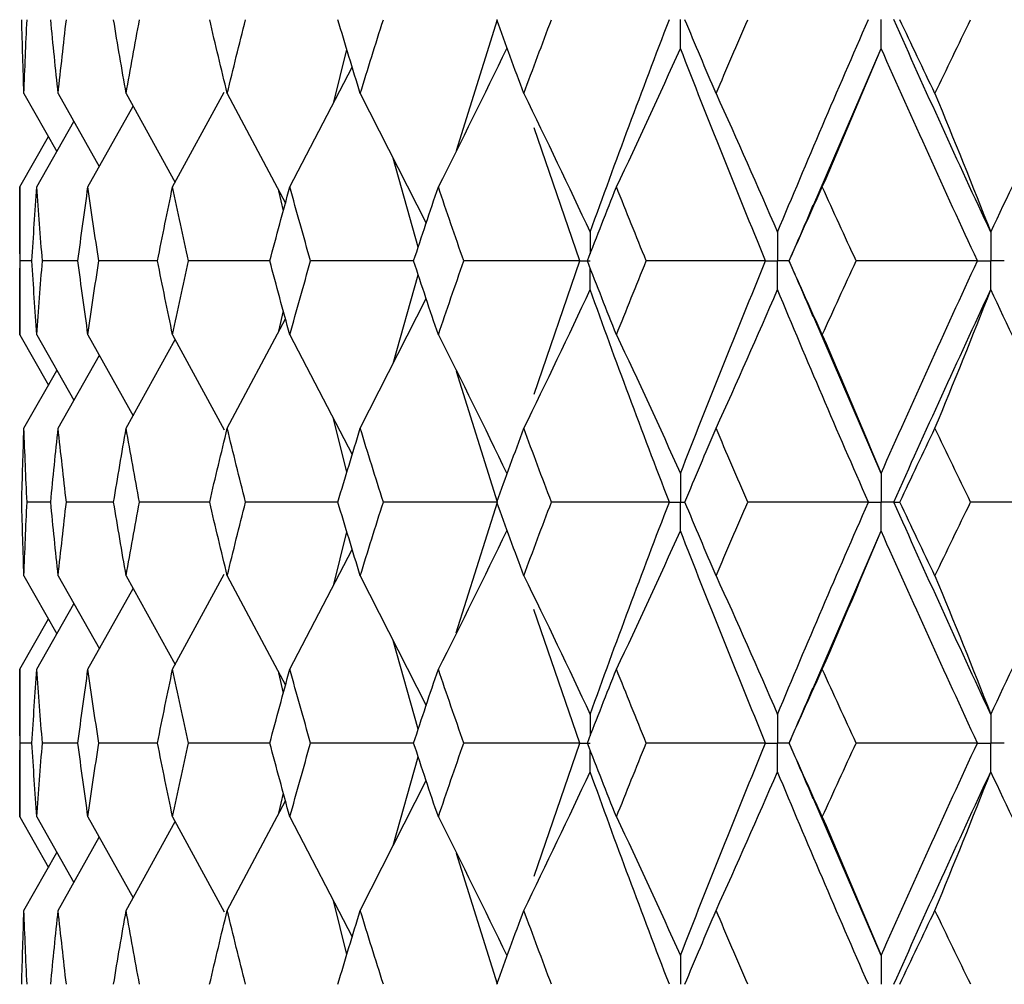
# Paper-space layout '_Back' of a CAD drawing. Header units: millimetres. Extents: x -25 to 25, y -1 to 320.
# Tile 4 of 48: x -19.75 to -13.53, y 20.2 to 26.3. Entities that reach past the tile are written whole.
import ezdxf

# ---------------------------------------------------------------- set-up
doc = ezdxf.new("R2010")
doc.units = ezdxf.units.MM

psp = doc.layouts.new('_Back')

# ---------------------------------------------------------------- linework, layer by layer
at = {"color": 7, "linetype": 'Continuous', "lineweight": 25}
for p, q in [((-16.99, 25.4735), (-16.7308, 26.3008)), ((-17.7671, 25.7714), (-17.6817, 26.1119)), ((-14.7369, 25.1177), (-14.3057, 26.1194)), ((-18.0425, 25.2425), (-17.6479, 26.0003)), ((-19.7229, 25.8335), (-19.5145, 25.4671)), ((-19.5068, 25.8335), (-19.2467, 25.3712)), ((-19.077, 25.8335), (-18.7677, 25.2714)), ((-18.7834, 25.2425), (-18.4578, 25.8431)), ((-18.4382, 25.8335), (-18.0699, 25.1412)), ((-17.5974, 25.8335), (-17.1807, 25.0128)), ((-19.3184, 25.2425), (-19.0333, 25.7539)), ((-19.6418, 25.2425), (-19.4072, 25.6564)), ((-16.2095, 24.7748), (-16.4986, 25.6168)), ((-19.75, 25.2425), (-19.5682, 25.5615)), ((-17.2309, 24.8626), (-17.3895, 25.4239)), ((-19.75, 25.2425), (-19.75, 24.3073)), ((-18.0834, 25.0915), (-18.1112, 25.2187)), ((-19.6724, 24.7748), (-19.7475, 24.7748)), ((-19.3818, 24.7748), (-19.6062, 24.7748)), ((-18.8789, 24.7748), (-19.2501, 24.7748)), ((-18.1691, 24.7748), (-18.683, 24.7748)), ((-17.2602, 24.7748), (-17.9113, 24.7748)), ((-16.4988, 23.9326), (-16.2095, 24.7748)), ((-14.8864, 24.7748), (-14.8872, 24.7748)), ((-17.3896, 24.1255), (-17.2309, 24.687)), ((-17.5974, 23.7163), (-17.1807, 24.5368)), ((-18.1112, 24.3309), (-18.0834, 24.4582)), ((-18.4382, 23.7163), (-18.0699, 24.4085)), ((-14.3057, 23.4307), (-14.7373, 24.4329)), ((-19.75, 24.3073), (-19.5681, 23.9883)), ((-19.6418, 24.3073), (-19.4071, 23.8934)), ((-19.3184, 24.3073), (-19.0332, 23.7959)), ((-19.077, 23.7163), (-18.7677, 24.2783)), ((-18.7834, 24.3073), (-18.4577, 23.7067)), ((-18.0425, 24.3073), (-17.6479, 23.5496)), ((-19.5068, 23.7163), (-19.2466, 24.1786)), ((-19.7229, 23.7163), (-19.5144, 24.0826)), ((-16.7308, 23.2494), (-16.99, 24.0764)), ((-17.6817, 23.438), (-17.7671, 23.7786)), ((-19.5538, 23.2495), (-19.7038, 23.2495)), ((-19.1565, 23.2495), (-19.4548, 23.2495)), ((-18.5492, 23.2495), (-18.9927, 23.2495)), ((-17.7388, 23.2494), (-18.3224, 23.2495)), ((-16.9903, 22.4225), (-16.7308, 23.2494)), ((-17.7673, 22.7204), (-17.6816, 23.0612)), ((-14.7392, 22.0627), (-14.3057, 23.0682)), ((-18.0425, 22.1924), (-17.6478, 22.9496)), ((-19.7229, 22.7835), (-19.5143, 22.4171)), ((-19.5068, 22.7835), (-19.2465, 22.3213)), ((-19.077, 22.7835), (-18.7675, 22.2217)), ((-18.7834, 22.1924), (-18.4575, 22.7929)), ((-18.4382, 22.7835), (-18.0698, 22.0917)), ((-17.5974, 22.7835), (-17.1806, 21.9634)), ((-19.3184, 22.1924), (-19.033, 22.7036)), ((-19.6418, 22.1924), (-19.407, 22.6062)), ((-16.2095, 21.7258), (-16.4997, 22.5696)), ((-19.75, 22.1924), (-19.568, 22.5114)), ((-17.2309, 21.8132), (-17.3898, 22.3751)), ((-19.75, 22.1924), (-19.75, 21.2583)), ((-18.0834, 22.0418), (-18.1113, 22.1696)), ((-19.6724, 21.7257), (-19.7475, 21.7257)), ((-19.3816, 21.7257), (-19.6062, 21.7257)), ((-18.8785, 21.7257), (-19.2501, 21.7257)), ((-18.1685, 21.7257), (-18.6831, 21.7257)), ((-17.2594, 21.7258), (-17.9114, 21.7257)), ((-16.4986, 20.8838), (-16.2095, 21.7258)), ((-14.8864, 21.7257), (-14.8871, 21.7257)), ((-17.3894, 21.077), (-17.2309, 21.6381)), ((-17.5974, 20.6673), (-17.1807, 21.4879)), ((-18.1111, 21.2821), (-18.0834, 21.4092)), ((-18.4382, 20.6673), (-18.0699, 21.3595)), ((-14.3057, 20.3811), (-14.7375, 21.3842)), ((-19.75, 21.2583), (-19.5682, 20.9392)), ((-19.6418, 21.2583), (-19.4072, 20.8443)), ((-19.3184, 21.2583), (-19.0333, 20.7467)), ((-19.077, 20.6673), (-18.7677, 21.2293)), ((-18.7834, 21.2583), (-18.4579, 20.6577)), ((-18.0425, 21.2583), (-17.648, 20.5003)), ((-19.5068, 20.6673), (-19.2467, 21.1295)), ((-19.7229, 20.6673), (-19.5145, 21.0336)), ((-16.7307, 20.1996), (-16.9901, 21.0274)), ((-17.6817, 20.3887), (-17.7672, 20.7293))]:
    psp.add_line(p, q, dxfattribs=at)
for points in [[(-19.7229, 25.8335), (-19.7285, 25.9892), (-19.7331, 26.145), (-19.737, 26.3007)], [(-19.7229, 25.8335), (-19.7174, 25.9892), (-19.711, 26.145), (-19.7038, 26.3007)], [(-19.5068, 25.8335), (-19.5234, 25.9892), (-19.539, 26.145), (-19.5539, 26.3007)], [(-19.5068, 25.8335), (-19.4903, 25.9892), (-19.473, 26.145), (-19.4548, 26.3007)], [(-19.077, 25.8335), (-19.1044, 25.9892), (-19.1309, 26.145), (-19.1565, 26.3007)], [(-19.077, 25.8335), (-19.0497, 25.9892), (-19.0216, 26.145), (-18.9926, 26.3007)], [(-18.4382, 25.8335), (-18.476, 25.9892), (-18.5131, 26.145), (-18.5493, 26.3007)], [(-18.4382, 25.8335), (-18.4004, 25.9892), (-18.3618, 26.145), (-18.3224, 26.3007)], [(-17.5974, 25.8335), (-17.6453, 25.9892), (-17.6925, 26.145), (-17.7389, 26.3007)], [(-17.5974, 25.8335), (-17.5495, 25.9892), (-17.5008, 26.145), (-17.4514, 26.3007)], [(-16.5637, 25.8335), (-16.6212, 25.9892), (-16.678, 26.145), (-16.7341, 26.3007)], [(-16.5637, 25.8335), (-16.5063, 25.9892), (-16.4481, 26.145), (-16.3892, 26.3007)], [(-16.1446, 24.9563), (-15.9833, 25.4046), (-15.8163, 25.853), (-15.6439, 26.3008)], [(-15.3486, 25.8335), (-15.4151, 25.9892), (-15.4808, 26.145), (-15.5459, 26.3007)], [(-15.3486, 25.8335), (-15.2822, 25.9892), (-15.2151, 26.145), (-15.1474, 26.3007)], [(-14.9602, 24.9563), (-14.7739, 25.4046), (-14.5822, 25.853), (-14.3856, 26.3008)], [(-13.6119, 24.9563), (-13.8213, 25.4046), (-14.0258, 25.853), (-14.2252, 26.3008)], [(-13.9654, 25.8335), (-14.04, 25.9892), (-14.114, 26.145), (-14.1875, 26.3007)], [(-13.9654, 25.8335), (-13.8907, 25.9892), (-13.8155, 26.145), (-13.7397, 26.3007)], [(-13.6119, 24.9563), (-13.4026, 25.4046), (-13.1884, 25.853), (-12.9697, 26.3008)], [(-17.104, 25.2425), (-16.9569, 25.533), (-16.8126, 25.8253), (-16.6711, 26.1194)], [(-15.9781, 25.2425), (-15.8407, 25.533), (-15.7059, 25.8253), (-15.5737, 26.1194)], [(-15.0353, 24.7748), (-15.2202, 25.2232), (-15.3998, 25.6716), (-15.5737, 26.1194)], [(-14.6771, 25.2425), (-14.5509, 25.533), (-14.4271, 25.8253), (-14.3057, 26.1194)], [(-13.6964, 24.7748), (-13.9044, 25.2232), (-14.1076, 25.6716), (-14.3057, 26.1194)], [(-16.5637, 25.8335), (-16.4213, 25.5429), (-16.2815, 25.2505), (-16.1446, 24.9563)], [(-15.3486, 25.8335), (-15.2166, 25.5429), (-15.0871, 25.2505), (-14.9602, 24.9563)], [(-13.9654, 25.8335), (-13.8452, 25.5429), (-13.7274, 25.2505), (-13.6119, 24.9563)], [(-19.7475, 24.7748), (-19.7492, 24.9307), (-19.75, 25.0866), (-19.75, 25.2425)], [(-19.6724, 24.7748), (-19.663, 24.9307), (-19.6528, 25.0866), (-19.6418, 25.2425)], [(-19.6062, 24.7748), (-19.6189, 24.9307), (-19.6308, 25.0866), (-19.6418, 25.2425)], [(-19.3818, 24.7748), (-19.3615, 24.9307), (-19.3404, 25.0866), (-19.3184, 25.2425)], [(-19.2501, 24.7748), (-19.2737, 24.9307), (-19.2965, 25.0866), (-19.3184, 25.2425)], [(-18.8789, 24.7748), (-18.8478, 24.9307), (-18.816, 25.0866), (-18.7834, 25.2425)], [(-18.683, 24.7748), (-18.7173, 24.9307), (-18.7507, 25.0866), (-18.7834, 25.2425)], [(-18.1691, 24.7748), (-18.1277, 24.9307), (-18.0855, 25.0866), (-18.0425, 25.2425)], [(-17.9113, 24.7748), (-17.9558, 24.9307), (-17.9996, 25.0866), (-18.0425, 25.2425)], [(-17.2602, 24.7748), (-17.2089, 24.9307), (-17.1568, 25.0866), (-17.104, 25.2425)], [(-16.9434, 24.7748), (-16.9976, 24.9307), (-17.0512, 25.0866), (-17.104, 25.2425)], [(-16.1623, 24.7748), (-16.1016, 24.9307), (-16.0402, 25.0866), (-15.9781, 25.2425)], [(-15.7898, 24.7748), (-15.8532, 24.9307), (-15.916, 25.0866), (-15.9781, 25.2425)], [(-14.8872, 24.7748), (-14.8178, 24.9307), (-14.7478, 25.0866), (-14.6771, 25.2425)], [(-14.4632, 24.7748), (-14.5351, 24.9307), (-14.6064, 25.0866), (-14.6771, 25.2425)], [(-19.75, 24.3073), (-19.75, 24.4631), (-19.7492, 24.6189), (-19.7475, 24.7748)], [(-19.6418, 24.3073), (-19.6528, 24.4631), (-19.663, 24.6189), (-19.6724, 24.7748)], [(-19.6418, 24.3073), (-19.6308, 24.4631), (-19.6189, 24.6189), (-19.6062, 24.7748)], [(-19.3184, 24.3073), (-19.3404, 24.4631), (-19.3615, 24.6189), (-19.3818, 24.7748)], [(-19.3184, 24.3073), (-19.2965, 24.4631), (-19.2737, 24.6189), (-19.2501, 24.7748)], [(-18.7834, 24.3073), (-18.816, 24.4631), (-18.8478, 24.6189), (-18.8789, 24.7748)], [(-18.7834, 24.3073), (-18.7507, 24.4631), (-18.7173, 24.6189), (-18.683, 24.7748)], [(-18.0425, 24.3073), (-18.0855, 24.4631), (-18.1277, 24.6189), (-18.1691, 24.7748)], [(-18.0425, 24.3073), (-17.9996, 24.4631), (-17.9558, 24.6189), (-17.9113, 24.7748)], [(-17.104, 24.3073), (-17.1568, 24.4631), (-17.2089, 24.6189), (-17.2602, 24.7748)], [(-17.104, 24.3073), (-17.0512, 24.4631), (-16.9976, 24.6189), (-16.9434, 24.7748)], [(-16.2095, 24.7748), (-16.4548, 24.7748), (-16.6994, 24.7748), (-16.9434, 24.7748)], [(-15.9781, 24.3073), (-16.0402, 24.4631), (-16.1016, 24.6189), (-16.1623, 24.7748)], [(-15.9781, 24.3073), (-15.916, 24.4631), (-15.8532, 24.6189), (-15.7898, 24.7748)], [(-15.0353, 24.7748), (-15.2872, 24.7748), (-15.5388, 24.7748), (-15.7898, 24.7748)], [(-15.5737, 23.4307), (-15.3998, 23.8781), (-15.2202, 24.3264), (-15.0353, 24.7748)], [(-14.6771, 24.3073), (-14.7478, 24.4631), (-14.8178, 24.6189), (-14.8872, 24.7748)], [(-14.6771, 24.3073), (-14.6064, 24.4631), (-14.5351, 24.6189), (-14.4632, 24.7748)], [(-13.6964, 24.7748), (-13.9522, 24.7748), (-14.2078, 24.7748), (-14.4632, 24.7748)], [(-14.3057, 23.4307), (-14.1077, 23.8781), (-13.9045, 24.3264), (-13.6964, 24.7748)], [(-16.5637, 23.7163), (-16.4212, 24.0067), (-16.2815, 24.2991), (-16.1446, 24.5933)], [(-15.6439, 23.2494), (-15.8163, 23.6967), (-15.9833, 24.1449), (-16.1446, 24.5933)], [(-15.3486, 23.7163), (-15.2166, 24.0067), (-15.0871, 24.2991), (-14.9602, 24.5933)], [(-14.3856, 23.2494), (-14.5822, 23.6967), (-14.7739, 24.1449), (-14.9602, 24.5933)], [(-14.2252, 23.2494), (-14.0258, 23.6967), (-13.8213, 24.1449), (-13.6119, 24.5933)], [(-13.9654, 23.7163), (-13.8452, 24.0067), (-13.7274, 24.2991), (-13.6119, 24.5933)], [(-12.9697, 23.2494), (-13.1884, 23.6967), (-13.4026, 24.1449), (-13.6119, 24.5933)], [(-17.104, 24.3073), (-16.9569, 24.0169), (-16.8126, 23.7247), (-16.6711, 23.4307)], [(-15.9781, 24.3073), (-15.8407, 24.0169), (-15.7059, 23.7247), (-15.5737, 23.4307)], [(-14.6771, 24.3073), (-14.5509, 24.0169), (-14.4271, 23.7247), (-14.3057, 23.4307)], [(-19.737, 23.2495), (-19.7331, 23.405), (-19.7285, 23.5606), (-19.7229, 23.7163)], [(-19.7038, 23.2495), (-19.711, 23.405), (-19.7174, 23.5606), (-19.7229, 23.7163)], [(-19.5538, 23.2495), (-19.539, 23.405), (-19.5233, 23.5606), (-19.5068, 23.7163)], [(-19.4548, 23.2495), (-19.473, 23.405), (-19.4903, 23.5606), (-19.5068, 23.7163)], [(-19.1565, 23.2495), (-19.1308, 23.405), (-19.1043, 23.5606), (-19.077, 23.7163)], [(-18.9927, 23.2495), (-19.0216, 23.405), (-19.0497, 23.5606), (-19.077, 23.7163)], [(-18.5493, 23.2495), (-18.513, 23.405), (-18.476, 23.5606), (-18.4382, 23.7163)], [(-18.3224, 23.2495), (-18.3618, 23.405), (-18.4004, 23.5606), (-18.4382, 23.7163)], [(-17.7388, 23.2495), (-17.6924, 23.405), (-17.6453, 23.5606), (-17.5974, 23.7163)], [(-17.4514, 23.2495), (-17.5008, 23.405), (-17.5495, 23.5606), (-17.5974, 23.7163)], [(-16.734, 23.2495), (-16.678, 23.405), (-16.6212, 23.5606), (-16.5637, 23.7163)], [(-16.3893, 23.2495), (-16.4481, 23.405), (-16.5063, 23.5606), (-16.5637, 23.7163)], [(-15.5458, 23.2495), (-15.4808, 23.405), (-15.415, 23.5606), (-15.3486, 23.7163)], [(-15.1475, 23.2495), (-15.2152, 23.405), (-15.2822, 23.5606), (-15.3486, 23.7163)], [(-14.1873, 23.2495), (-14.114, 23.405), (-14.04, 23.5606), (-13.9654, 23.7163)], [(-13.7398, 23.2495), (-13.8156, 23.405), (-13.8908, 23.5606), (-13.9654, 23.7163)], [(-19.7229, 22.7835), (-19.7285, 22.939), (-19.7331, 23.0942), (-19.737, 23.2495)], [(-19.7229, 22.7835), (-19.7174, 22.939), (-19.711, 23.0942), (-19.7038, 23.2495)], [(-19.5068, 22.7835), (-19.5234, 22.939), (-19.539, 23.0942), (-19.5538, 23.2495)], [(-19.5068, 22.7835), (-19.4903, 22.939), (-19.473, 23.0942), (-19.4548, 23.2495)], [(-19.077, 22.7835), (-19.1043, 22.939), (-19.1308, 23.0942), (-19.1565, 23.2495)], [(-19.077, 22.7835), (-19.0497, 22.939), (-19.0216, 23.0942), (-18.9927, 23.2495)], [(-18.4382, 22.7835), (-18.476, 22.939), (-18.513, 23.0942), (-18.5493, 23.2495)], [(-18.4382, 22.7835), (-18.4004, 22.939), (-18.3618, 23.0942), (-18.3224, 23.2495)], [(-17.5974, 22.7835), (-17.6453, 22.939), (-17.6924, 23.0942), (-17.7388, 23.2495)], [(-17.5974, 22.7835), (-17.5495, 22.939), (-17.5008, 23.0942), (-17.4514, 23.2495)], [(-16.7308, 23.2494), (-16.9718, 23.2494), (-17.212, 23.2495), (-17.4514, 23.2495)], [(-16.5637, 22.7835), (-16.6212, 22.939), (-16.6779, 23.0942), (-16.734, 23.2495)], [(-16.5637, 22.7835), (-16.5063, 22.939), (-16.4481, 23.0942), (-16.3893, 23.2495)], [(-15.6439, 23.2494), (-15.8929, 23.2494), (-16.1414, 23.2495), (-16.3893, 23.2495)], [(-16.1446, 21.9071), (-15.9833, 22.3553), (-15.8164, 22.802), (-15.6439, 23.2494)], [(-15.3486, 22.7835), (-15.415, 22.939), (-15.4808, 23.0942), (-15.5458, 23.2495)], [(-15.3486, 22.7835), (-15.2822, 22.939), (-15.2152, 23.0942), (-15.1475, 23.2495)], [(-14.3856, 23.2494), (-14.6399, 23.2494), (-14.8939, 23.2495), (-15.1475, 23.2495)], [(-14.9602, 21.9071), (-14.7738, 22.3553), (-14.5823, 22.802), (-14.3856, 23.2494)], [(-14.2252, 23.2494), (-14.2147, 23.2494), (-14.2021, 23.2495), (-14.1873, 23.2495)], [(-13.6119, 21.9071), (-13.8214, 22.3553), (-14.0257, 22.802), (-14.2252, 23.2494)], [(-13.9654, 22.7835), (-14.04, 22.939), (-14.114, 23.0942), (-14.1873, 23.2495)], [(-13.9654, 22.7835), (-13.8907, 22.939), (-13.8156, 23.0942), (-13.7398, 23.2495)], [(-12.9697, 23.2494), (-13.2265, 23.2494), (-13.4832, 23.2495), (-13.7398, 23.2495)], [(-13.6119, 21.9071), (-13.4025, 22.3553), (-13.1885, 22.802), (-12.9697, 23.2494)], [(-17.104, 22.1924), (-16.9569, 22.4825), (-16.8126, 22.7744), (-16.6711, 23.0682)], [(-15.9781, 22.1924), (-15.8407, 22.4825), (-15.7058, 22.7744), (-15.5737, 23.0682)], [(-15.0353, 21.7258), (-15.2203, 22.174), (-15.3997, 22.6208), (-15.5737, 23.0682)], [(-14.6771, 22.1924), (-14.5509, 22.4825), (-14.427, 22.7744), (-14.3057, 23.0682)], [(-13.6964, 21.7258), (-13.9045, 22.174), (-14.1076, 22.6208), (-14.3057, 23.0682)], [(-16.5637, 22.7835), (-16.4212, 22.4933), (-16.2815, 22.2012), (-16.1446, 21.9071)], [(-15.3486, 22.7835), (-15.2166, 22.4933), (-15.0871, 22.2012), (-14.9602, 21.9071)], [(-13.9654, 22.7835), (-13.8452, 22.4933), (-13.7274, 22.2012), (-13.6119, 21.9071)], [(-19.7475, 21.7257), (-19.7492, 21.8814), (-19.75, 22.037), (-19.75, 22.1924)], [(-19.6724, 21.7257), (-19.663, 21.8814), (-19.6528, 22.037), (-19.6418, 22.1924)], [(-19.6062, 21.7257), (-19.6189, 21.8814), (-19.6308, 22.037), (-19.6418, 22.1924)], [(-19.3818, 21.7257), (-19.3615, 21.8814), (-19.3404, 22.037), (-19.3184, 22.1924)], [(-19.2501, 21.7257), (-19.2737, 21.8814), (-19.2965, 22.037), (-19.3184, 22.1924)], [(-18.8788, 21.7257), (-18.8478, 21.8814), (-18.816, 22.037), (-18.7834, 22.1924)], [(-18.6831, 21.7257), (-18.7173, 21.8814), (-18.7507, 22.037), (-18.7834, 22.1924)], [(-18.169, 21.7257), (-18.1276, 21.8814), (-18.0855, 22.037), (-18.0425, 22.1924)], [(-17.9114, 21.7257), (-17.9559, 21.8814), (-17.9996, 22.037), (-18.0425, 22.1924)], [(-17.2602, 21.7257), (-17.2088, 21.8814), (-17.1568, 22.037), (-17.104, 22.1924)], [(-16.9434, 21.7257), (-16.9977, 21.8814), (-17.0512, 22.037), (-17.104, 22.1924)], [(-16.1622, 21.7257), (-16.1015, 21.8814), (-16.0401, 22.037), (-15.9781, 22.1924)], [(-15.7899, 21.7257), (-15.8533, 21.8814), (-15.916, 22.037), (-15.9781, 22.1924)], [(-14.8871, 21.7257), (-14.8178, 21.8814), (-14.7477, 22.037), (-14.6771, 22.1924)], [(-14.4633, 21.7257), (-14.5352, 21.8814), (-14.6065, 22.037), (-14.6771, 22.1924)], [(-19.75, 21.2583), (-19.75, 21.4141), (-19.7492, 21.5699), (-19.7475, 21.7257)], [(-19.6418, 21.2583), (-19.6528, 21.4141), (-19.663, 21.5699), (-19.6724, 21.7257)], [(-19.6418, 21.2583), (-19.6308, 21.4141), (-19.6189, 21.5699), (-19.6062, 21.7257)], [(-19.3184, 21.2583), (-19.3404, 21.4141), (-19.3615, 21.5699), (-19.3818, 21.7257)], [(-19.3184, 21.2583), (-19.2965, 21.4141), (-19.2737, 21.5699), (-19.2501, 21.7257)], [(-18.7834, 21.2583), (-18.816, 21.4141), (-18.8478, 21.5699), (-18.8788, 21.7257)], [(-18.7834, 21.2583), (-18.7507, 21.4141), (-18.7173, 21.5699), (-18.6831, 21.7257)], [(-18.0425, 21.2583), (-18.0855, 21.4141), (-18.1276, 21.5699), (-18.169, 21.7257)], [(-18.0425, 21.2583), (-17.9996, 21.4141), (-17.9559, 21.5699), (-17.9114, 21.7257)], [(-17.104, 21.2583), (-17.1568, 21.4141), (-17.2088, 21.5699), (-17.2602, 21.7257)], [(-17.104, 21.2583), (-17.0512, 21.4141), (-16.9977, 21.5699), (-16.9434, 21.7257)], [(-16.2095, 21.7258), (-16.4548, 21.7258), (-16.6995, 21.7257), (-16.9434, 21.7257)], [(-15.9781, 21.2583), (-16.0401, 21.4141), (-16.1015, 21.5699), (-16.1622, 21.7257)], [(-15.9781, 21.2583), (-15.916, 21.4141), (-15.8533, 21.5699), (-15.7899, 21.7257)], [(-15.0353, 21.7258), (-15.2873, 21.7258), (-15.5388, 21.7257), (-15.7899, 21.7257)], [(-15.5737, 20.3811), (-15.3997, 20.8294), (-15.2202, 21.2778), (-15.0353, 21.7258)], [(-14.6771, 21.2583), (-14.7478, 21.4141), (-14.8178, 21.5699), (-14.8871, 21.7257)], [(-14.6771, 21.2583), (-14.6065, 21.4141), (-14.5352, 21.5699), (-14.4633, 21.7257)], [(-13.6964, 21.7258), (-13.9523, 21.7258), (-14.2079, 21.7257), (-14.4633, 21.7257)], [(-14.3057, 20.3811), (-14.1076, 20.8294), (-13.9044, 21.2778), (-13.6964, 21.7258)], [(-16.5637, 20.6673), (-16.4213, 20.9578), (-16.2816, 21.2502), (-16.1446, 21.5444)], [(-15.6439, 20.1996), (-15.8164, 20.6479), (-15.9834, 21.0964), (-16.1446, 21.5444)], [(-15.3486, 20.6673), (-15.2166, 20.9578), (-15.0871, 21.2502), (-14.9602, 21.5444)], [(-14.3856, 20.1996), (-14.5823, 20.6479), (-14.7739, 21.0964), (-14.9602, 21.5444)], [(-14.2252, 20.1996), (-14.0258, 20.6479), (-13.8212, 21.0964), (-13.6119, 21.5444)], [(-13.9654, 20.6673), (-13.8452, 20.9578), (-13.7274, 21.2502), (-13.6119, 21.5444)], [(-12.9697, 20.1996), (-13.1885, 20.6479), (-13.4026, 21.0964), (-13.6119, 21.5444)], [(-17.104, 21.2583), (-16.9569, 20.9677), (-16.8126, 20.6753), (-16.6711, 20.3811)], [(-15.9781, 21.2583), (-15.8406, 20.9677), (-15.7059, 20.6753), (-15.5737, 20.3811)], [(-14.6771, 21.2583), (-14.5509, 20.9677), (-14.4271, 20.6753), (-14.3057, 20.3811)], [(-19.737, 20.1996), (-19.7331, 20.3555), (-19.7285, 20.5114), (-19.7229, 20.6673)], [(-19.7038, 20.1996), (-19.711, 20.3555), (-19.7174, 20.5114), (-19.7229, 20.6673)], [(-19.5539, 20.1996), (-19.5391, 20.3555), (-19.5234, 20.5114), (-19.5068, 20.6673)], [(-19.4548, 20.1996), (-19.473, 20.3555), (-19.4903, 20.5114), (-19.5068, 20.6673)], [(-19.1566, 20.1996), (-19.1309, 20.3555), (-19.1044, 20.5114), (-19.077, 20.6673)], [(-18.9926, 20.1996), (-19.0215, 20.3555), (-19.0497, 20.5114), (-19.077, 20.6673)], [(-18.5494, 20.1996), (-18.5131, 20.3555), (-18.4761, 20.5114), (-18.4382, 20.6673)], [(-18.3223, 20.1996), (-18.3617, 20.3555), (-18.4004, 20.5114), (-18.4382, 20.6673)], [(-17.739, 20.1996), (-17.6925, 20.3555), (-17.6453, 20.5114), (-17.5974, 20.6673)], [(-17.4513, 20.1996), (-17.5007, 20.3555), (-17.5494, 20.5114), (-17.5974, 20.6673)], [(-16.7342, 20.1996), (-16.6781, 20.3555), (-16.6213, 20.5114), (-16.5637, 20.6673)], [(-16.389, 20.1996), (-16.448, 20.3555), (-16.5062, 20.5114), (-16.5637, 20.6673)], [(-15.5461, 20.1996), (-15.4809, 20.3555), (-15.4151, 20.5114), (-15.3486, 20.6673)], [(-15.1473, 20.1996), (-15.215, 20.3555), (-15.2822, 20.5114), (-15.3486, 20.6673)], [(-14.1876, 20.1996), (-14.1141, 20.3555), (-14.04, 20.5114), (-13.9654, 20.6673)], [(-13.7395, 20.1996), (-13.8154, 20.3555), (-13.8907, 20.5114), (-13.9654, 20.6673)]]:
    psp.add_open_spline(points, degree=3, dxfattribs=at)
for points, knots in [([(-15.5737, 26.1194), (-15.5736, 26.1683), (-15.5736, 26.2172), (-15.5736, 26.2661), (-15.5736, 26.2777), (-15.5736, 26.2892), (-15.5736, 26.3008)], [0, 0, 0, 0, 0.0001466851, 0.0001466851, 0.0001466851, 0.0001813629, 0.0001813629, 0.0001813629, 0.0001813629]), ([(-14.3057, 26.1194), (-14.3056, 26.1683), (-14.3056, 26.2172), (-14.3055, 26.2661), (-14.3055, 26.2777), (-14.3055, 26.2892), (-14.3055, 26.3008)], [0, 0, 0, 0, 0.0001466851, 0.0001466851, 0.0001466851, 0.0001813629, 0.0001813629, 0.0001813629, 0.0001813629]), ([(-14.7361, 25.1266), (-14.7713, 25.044), (-14.8212, 24.9269), (-14.8726, 24.8099), (-14.8878, 24.7754)], [0, 0, 0, 0, 0.705224, 1, 1, 1, 1]), ([(-14.9602, 24.9563), (-14.9601, 24.9073), (-14.9601, 24.8584), (-14.9601, 24.8095), (-14.9601, 24.7979), (-14.9601, 24.7864), (-14.9601, 24.7748)], [0, 0, 0, 0, 0.0001467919, 0.0001467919, 0.0001467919, 0.0001814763, 0.0001814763, 0.0001814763, 0.0001814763]), ([(-13.6119, 24.9563), (-13.6119, 24.9073), (-13.6118, 24.8584), (-13.6118, 24.8095), (-13.6118, 24.7979), (-13.6118, 24.7864), (-13.6118, 24.7748)], [0, 0, 0, 0, 0.0001467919, 0.0001467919, 0.0001467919, 0.0001814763, 0.0001814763, 0.0001814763, 0.0001814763]), ([(-16.2095, 24.7748), (-16.1941, 24.7748), (-16.1787, 24.7748), (-16.1633, 24.7748), (-16.157, 24.7748), (-16.1507, 24.7748), (-16.1444, 24.7748)], [0, 0, 0, 0, 0.0000851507, 0.0000851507, 0.0000851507, 0.0001198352, 0.0001198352, 0.0001198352, 0.0001198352]), ([(-15.0353, 24.7748), (-15.0175, 24.7748), (-14.9997, 24.7748), (-14.9819, 24.7748), (-14.9746, 24.7748), (-14.9673, 24.7748), (-14.9601, 24.7748)], [0, 0, 0, 0, 0.0000851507, 0.0000851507, 0.0000851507, 0.0001198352, 0.0001198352, 0.0001198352, 0.0001198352]), ([(-14.9602, 24.5933), (-14.9601, 24.6423), (-14.9601, 24.6912), (-14.9601, 24.7401), (-14.9601, 24.7517), (-14.9601, 24.7632), (-14.9601, 24.7748)], [0, 0, 0, 0, 0.0001467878, 0.0001467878, 0.0001467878, 0.0001814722, 0.0001814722, 0.0001814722, 0.0001814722]), ([(-14.8878, 24.7742), (-14.8727, 24.7399), (-14.8214, 24.6232), (-14.7716, 24.5064), (-14.7365, 24.4239)], [0, 0, 0, 0, 0.29364, 1, 1, 1, 1]), ([(-13.6964, 24.7748), (-13.6764, 24.7748), (-13.6564, 24.7748), (-13.6363, 24.7748), (-13.6282, 24.7748), (-13.62, 24.7748), (-13.6118, 24.7748)], [0, 0, 0, 0, 0.0000851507, 0.0000851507, 0.0000851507, 0.0001198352, 0.0001198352, 0.0001198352, 0.0001198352]), ([(-13.6119, 24.5933), (-13.6119, 24.6423), (-13.6118, 24.6912), (-13.6118, 24.7401), (-13.6118, 24.7517), (-13.6118, 24.7632), (-13.6118, 24.7748)], [0, 0, 0, 0, 0.0001467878, 0.0001467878, 0.0001467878, 0.0001814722, 0.0001814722, 0.0001814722, 0.0001814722]), ([(-13.5269, 24.7748), (-13.5471, 24.7748), (-13.5672, 24.7748), (-13.5873, 24.7748), (-13.5955, 24.7748), (-13.6036, 24.7748), (-13.6118, 24.7748)], [0, 0, 0, 0, 0.0000851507, 0.0000851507, 0.0000851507, 0.0001198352, 0.0001198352, 0.0001198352, 0.0001198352]), ([(-15.5737, 23.4307), (-15.5736, 23.3818), (-15.5736, 23.333), (-15.5736, 23.2841), (-15.5736, 23.2725), (-15.5736, 23.261), (-15.5736, 23.2494)], [0, 0, 0, 0, 0.0001465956, 0.0001465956, 0.0001465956, 0.0001812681, 0.0001812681, 0.0001812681, 0.0001812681]), ([(-14.3057, 23.4307), (-14.3056, 23.3818), (-14.3056, 23.333), (-14.3055, 23.2841), (-14.3055, 23.2725), (-14.3055, 23.261), (-14.3055, 23.2494)], [0, 0, 0, 0, 0.0001465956, 0.0001465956, 0.0001465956, 0.0001812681, 0.0001812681, 0.0001812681, 0.0001812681]), ([(-15.6439, 23.2494), (-15.6273, 23.2494), (-15.6106, 23.2494), (-15.5939, 23.2494), (-15.5872, 23.2494), (-15.5804, 23.2494), (-15.5736, 23.2494)], [0, 0, 0, 0, 0.000085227, 0.000085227, 0.000085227, 0.0001198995, 0.0001198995, 0.0001198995, 0.0001198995]), ([(-15.5737, 23.0682), (-15.5736, 23.117), (-15.5736, 23.1659), (-15.5736, 23.2147), (-15.5736, 23.2263), (-15.5736, 23.2379), (-15.5736, 23.2494)], [0, 0, 0, 0, 0.0001465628, 0.0001465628, 0.0001465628, 0.0001812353, 0.0001812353, 0.0001812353, 0.0001812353]), ([(-14.3856, 23.2494), (-14.3667, 23.2494), (-14.3477, 23.2494), (-14.3287, 23.2494), (-14.321, 23.2494), (-14.3133, 23.2494), (-14.3055, 23.2494)], [0, 0, 0, 0, 0.000085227, 0.000085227, 0.000085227, 0.0001198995, 0.0001198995, 0.0001198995, 0.0001198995]), ([(-14.3057, 23.0682), (-14.3056, 23.117), (-14.3056, 23.1659), (-14.3055, 23.2147), (-14.3055, 23.2263), (-14.3055, 23.2379), (-14.3055, 23.2494)], [0, 0, 0, 0, 0.0001465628, 0.0001465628, 0.0001465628, 0.0001812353, 0.0001812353, 0.0001812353, 0.0001812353]), ([(-14.2252, 23.2494), (-14.2442, 23.2494), (-14.2633, 23.2494), (-14.2823, 23.2494), (-14.2901, 23.2494), (-14.2978, 23.2494), (-14.3055, 23.2494)], [0, 0, 0, 0, 0.000085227, 0.000085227, 0.000085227, 0.0001198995, 0.0001198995, 0.0001198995, 0.0001198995]), ([(-14.7385, 22.0716), (-14.7736, 21.9892), (-14.8227, 21.8741), (-14.8733, 21.7591), (-14.8877, 21.7263)], [0, 0, 0, 0, 0.715165, 1, 1, 1, 1]), ([(-14.9602, 21.9071), (-14.9601, 21.8582), (-14.9601, 21.8093), (-14.9601, 21.7604), (-14.9601, 21.7489), (-14.9601, 21.7373), (-14.9601, 21.7258)], [0, 0, 0, 0, 0.0001466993, 0.0001466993, 0.0001466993, 0.0001813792, 0.0001813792, 0.0001813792, 0.0001813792]), ([(-13.6119, 21.9071), (-13.6119, 21.8582), (-13.6118, 21.8093), (-13.6118, 21.7604), (-13.6118, 21.7489), (-13.6118, 21.7373), (-13.6118, 21.7258)], [0, 0, 0, 0, 0.0001466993, 0.0001466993, 0.0001466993, 0.0001813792, 0.0001813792, 0.0001813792, 0.0001813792]), ([(-16.2095, 21.7258), (-16.1941, 21.7258), (-16.1787, 21.7258), (-16.1633, 21.7258), (-16.157, 21.7258), (-16.1507, 21.7258), (-16.1444, 21.7258)], [0, 0, 0, 0, 0.0000851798, 0.0000851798, 0.0000851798, 0.0001198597, 0.0001198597, 0.0001198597, 0.0001198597]), ([(-15.0353, 21.7258), (-15.0175, 21.7258), (-14.9997, 21.7258), (-14.9819, 21.7258), (-14.9746, 21.7258), (-14.9673, 21.7258), (-14.9601, 21.7258)], [0, 0, 0, 0, 0.0000851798, 0.0000851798, 0.0000851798, 0.0001198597, 0.0001198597, 0.0001198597, 0.0001198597]), ([(-14.9602, 21.5444), (-14.9601, 21.5933), (-14.9601, 21.6422), (-14.9601, 21.6911), (-14.9601, 21.7026), (-14.9601, 21.7142), (-14.9601, 21.7258)], [0, 0, 0, 0, 0.0001467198, 0.0001467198, 0.0001467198, 0.0001813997, 0.0001813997, 0.0001813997, 0.0001813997]), ([(-14.8877, 21.7251), (-14.8728, 21.6912), (-14.8216, 21.5747), (-14.7718, 21.458), (-14.7366, 21.3752)], [0, 0, 0, 0, 0.290589, 1, 1, 1, 1]), ([(-13.6964, 21.7258), (-13.6764, 21.7258), (-13.6564, 21.7258), (-13.6363, 21.7258), (-13.6282, 21.7258), (-13.62, 21.7258), (-13.6118, 21.7258)], [0, 0, 0, 0, 0.0000851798, 0.0000851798, 0.0000851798, 0.0001198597, 0.0001198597, 0.0001198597, 0.0001198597]), ([(-13.6119, 21.5444), (-13.6119, 21.5933), (-13.6118, 21.6422), (-13.6118, 21.6911), (-13.6118, 21.7026), (-13.6118, 21.7142), (-13.6118, 21.7258)], [0, 0, 0, 0, 0.0001467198, 0.0001467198, 0.0001467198, 0.0001813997, 0.0001813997, 0.0001813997, 0.0001813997]), ([(-13.5269, 21.7258), (-13.5471, 21.7258), (-13.5672, 21.7258), (-13.5873, 21.7258), (-13.5955, 21.7258), (-13.6036, 21.7258), (-13.6118, 21.7258)], [0, 0, 0, 0, 0.0000851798, 0.0000851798, 0.0000851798, 0.0001198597, 0.0001198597, 0.0001198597, 0.0001198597]), ([(-15.5737, 20.3811), (-15.5736, 20.3321), (-15.5736, 20.2832), (-15.5736, 20.2343), (-15.5736, 20.2227), (-15.5736, 20.2112), (-15.5736, 20.1996)], [0, 0, 0, 0, 0.0001467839, 0.0001467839, 0.0001467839, 0.0001814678, 0.0001814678, 0.0001814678, 0.0001814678]), ([(-14.3057, 20.3811), (-14.3056, 20.3321), (-14.3056, 20.2832), (-14.3055, 20.2343), (-14.3055, 20.2227), (-14.3055, 20.2112), (-14.3055, 20.1996)], [0, 0, 0, 0, 0.0001467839, 0.0001467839, 0.0001467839, 0.0001814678, 0.0001814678, 0.0001814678, 0.0001814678])]:
    psp.add_open_spline(points, degree=3, knots=knots, dxfattribs=at)
at = {"color": 8, "linetype": 'Continuous', "lineweight": 25}
for points in [[(-16.1446, 24.9563), (-16.1445, 24.9109), (-16.1444, 24.8655), (-16.1444, 24.8201)], [(-16.1446, 24.5933), (-16.1445, 24.6387), (-16.1444, 24.6841), (-16.1444, 24.7295)], [(-16.1446, 21.9071), (-16.1445, 21.8617), (-16.1444, 21.8162), (-16.1444, 21.7707)], [(-16.1446, 21.5444), (-16.1445, 21.5898), (-16.1444, 21.6352), (-16.1444, 21.6806)]]:
    psp.add_open_spline(points, degree=3, dxfattribs=at)
for points, knots in [([(-14.8877, 24.7748), (-14.9046, 24.7748), (-14.9214, 24.7748), (-14.9382, 24.7748), (-14.9455, 24.7748), (-14.9528, 24.7748), (-14.9601, 24.7748)], [0.0000050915, 0.0000050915, 0.0000050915, 0.0000050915, 0.0000851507, 0.0000851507, 0.0000851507, 0.0001198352, 0.0001198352, 0.0001198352, 0.0001198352]), ([(-15.5736, 23.2494), (-15.5668, 23.2494), (-15.5575, 23.2494), (-15.5482, 23.2494), (-15.5458, 23.2494)], [0, 0, 0, 0, 0.733903, 1, 1, 1, 1]), ([(-14.8876, 21.7258), (-14.9045, 21.7258), (-14.9214, 21.7258), (-14.9382, 21.7258), (-14.9455, 21.7258), (-14.9528, 21.7258), (-14.9601, 21.7258)], [0.000004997, 0.000004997, 0.000004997, 0.000004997, 0.0000851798, 0.0000851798, 0.0000851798, 0.0001198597, 0.0001198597, 0.0001198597, 0.0001198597])]:
    psp.add_open_spline(points, degree=3, knots=knots, dxfattribs=at)

doc.saveas('drawing.dxf')
